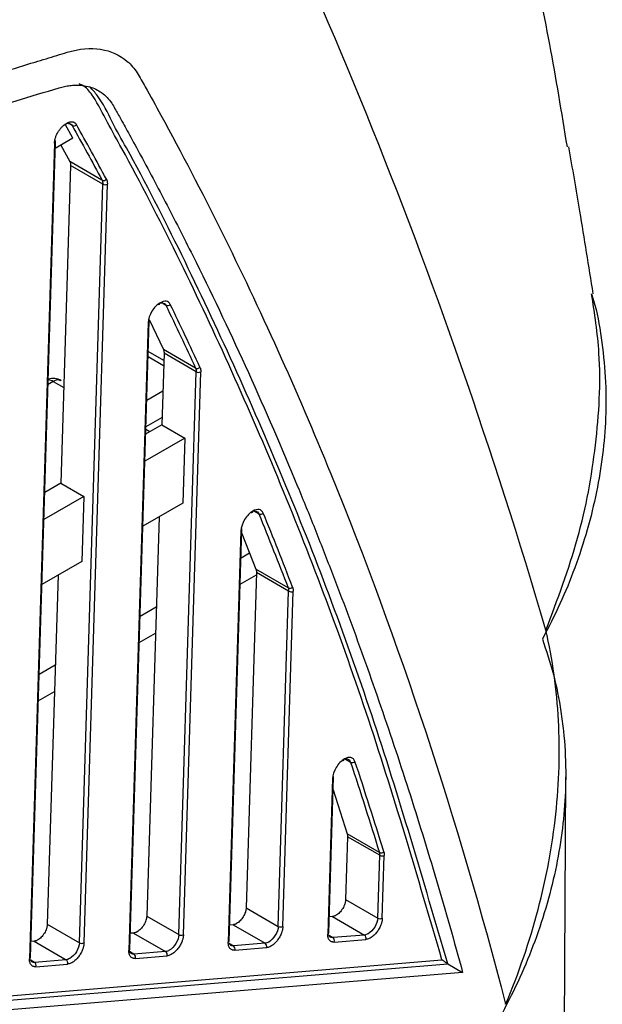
# Model space of a CAD drawing. Header units: millimetres. Extents: x -0.57 to 0.95, y -0.4 to 0.71.
# Tile 193 of 256: x 0.8795 to 0.9154, y -0.1664 to -0.1057. Entities that reach past the tile are written whole.
import ezdxf

# ---------------------------------------------------------------- set-up
doc = ezdxf.new("R2010")
doc.units = ezdxf.units.MM
doc.layers.add('FORMAT', color=7, linetype='Continuous')

msp = doc.modelspace()

# ---------------------------------------------------------------- linework, layer by layer
at = {"layer": 'FORMAT', "color": 7, "linetype": 'Continuous', "lineweight": 25}
for p, q in [((0.882789, -0.113037), (0.882305, -0.112168)), ((0.882738, -0.112253), (0.882571, -0.112157)), ((0.881656, -0.113329), (0.88011, -0.163612)), ((0.880168, -0.163531), (0.881715, -0.113247)), ((0.882789, -0.113037), (0.881702, -0.113665)), ((0.882052, -0.113463), (0.8826, -0.114468)), ((0.884582, -0.115613), (0.8826, -0.114468)), ((0.882649, -0.114718), (0.882047, -0.134292)), ((0.884629, -0.115861), (0.882649, -0.114718)), ((0.883191, -0.162628), (0.884629, -0.115861)), ((0.883474, -0.162634), (0.884912, -0.115867)), ((0.888341, -0.123229), (0.888519, -0.123331)), ((0.887428, -0.12439), (0.886237, -0.163104)), ((0.886296, -0.163023), (0.887487, -0.124308)), ((0.887492, -0.12421), (0.888365, -0.126059)), ((0.888391, -0.126727), (0.887429, -0.126172)), ((0.890347, -0.127203), (0.888365, -0.126059)), ((0.888381, -0.127059), (0.887419, -0.126504)), ((0.888405, -0.12629), (0.888269, -0.1307)), ((0.890385, -0.127433), (0.888405, -0.12629)), ((0.889319, -0.162121), (0.890385, -0.127433)), ((0.889601, -0.162126), (0.890668, -0.127439)), ((0.881573, -0.128028), (0.881255, -0.128211)), ((0.881573, -0.128028), (0.882228, -0.128406)), ((0.887337, -0.129186), (0.888334, -0.128611)), ((0.888283, -0.130244), (0.887286, -0.130819)), ((0.888269, -0.1307), (0.887272, -0.131275)), ((0.887528, -0.131127), (0.887281, -0.130985)), ((0.888269, -0.1307), (0.889684, -0.131516)), ((0.889684, -0.131516), (0.887221, -0.132938)), ((0.889684, -0.131516), (0.88956, -0.135528)), ((0.882047, -0.134292), (0.88105, -0.134867)), ((0.882047, -0.134292), (0.883461, -0.135108)), ((0.883461, -0.135108), (0.880999, -0.13653)), ((0.883461, -0.135108), (0.883338, -0.13912)), ((0.88956, -0.135528), (0.887098, -0.136949)), ((0.888095, -0.136374), (0.887338, -0.160978)), ((0.893956, -0.13602), (0.894245, -0.136187)), ((0.892424, -0.162516), (0.893204, -0.137143)), ((0.893145, -0.137224), (0.892365, -0.162597)), ((0.893196, -0.137397), (0.89407, -0.139601)), ((0.89315, -0.138893), (0.89367, -0.138593)), ((0.883338, -0.13912), (0.880875, -0.140541)), ((0.881872, -0.139966), (0.88121, -0.161485)), ((0.8931, -0.140526), (0.894097, -0.13995)), ((0.894101, -0.13981), (0.893466, -0.16047)), ((0.896053, -0.140746), (0.89407, -0.139601)), ((0.896082, -0.140954), (0.894101, -0.13981)), ((0.895446, -0.161613), (0.896082, -0.140954)), ((0.895729, -0.161619), (0.896364, -0.140959)), ((0.886928, -0.142485), (0.887925, -0.14191)), ((0.886877, -0.144118), (0.887874, -0.143542)), ((0.880705, -0.146077), (0.881702, -0.145502)), ((0.880655, -0.14771), (0.881652, -0.147135)), ((0.899568, -0.151303), (0.899896, -0.151492)), ((0.898787, -0.152505), (0.898493, -0.16209)), ((0.898551, -0.162008), (0.898846, -0.152424)), ((0.912964, -0.190449), (0.913156, -0.15239)), ((0.898822, -0.153191), (0.899691, -0.155908)), ((0.901673, -0.157052), (0.899691, -0.155908)), ((0.899712, -0.15609), (0.899593, -0.159963)), ((0.901693, -0.157234), (0.899712, -0.15609)), ((0.901574, -0.161106), (0.901693, -0.157234)), ((0.901856, -0.161112), (0.901976, -0.157239)), ((0.899593, -0.159963), (0.901574, -0.161106)), ((0.893466, -0.16047), (0.895446, -0.161613)), ((0.887338, -0.160978), (0.889319, -0.162121)), ((0.898783, -0.161008), (0.898581, -0.161025)), ((0.898783, -0.161008), (0.900759, -0.162149)), ((0.88121, -0.161485), (0.883191, -0.162628)), ((0.886528, -0.162023), (0.886326, -0.16204)), ((0.886528, -0.162023), (0.888504, -0.163164)), ((0.892655, -0.161516), (0.892454, -0.161532)), ((0.892655, -0.161516), (0.894631, -0.162656)), ((0.8804, -0.16253), (0.880199, -0.162547)), ((0.8804, -0.16253), (0.882376, -0.163671)), ((0.898809, -0.16231), (0.898541, -0.162155)), ((0.900759, -0.162149), (0.898809, -0.16231)), ((0.898894, -0.16258), (0.900844, -0.162418)), ((0.886554, -0.163325), (0.886285, -0.16317)), ((0.888504, -0.163164), (0.886554, -0.163325)), ((0.892682, -0.162818), (0.892413, -0.162663)), ((0.894631, -0.162656), (0.892682, -0.162818)), ((0.892766, -0.163087), (0.894716, -0.162926)), ((0.825425, -0.170312), (0.905531, -0.163678)), ((0.880426, -0.163832), (0.880158, -0.163677)), ((0.882376, -0.163671), (0.880426, -0.163832)), ((0.886639, -0.163595), (0.888588, -0.163433)), ((0.825509, -0.170581), (0.905891, -0.163925)), ((0.906806, -0.164454), (0.826425, -0.17111)), ((0.880511, -0.164102), (0.882461, -0.163941)), ((0.905891, -0.163925), (0.906806, -0.164454))]:
    msp.add_line(p, q, dxfattribs=at)
for centre, radius, start, end in [((0.882306, -0.11213), 8.29732852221e-05, 249.843392, 8.245825), ((0.882833, -0.112052), 0.0002224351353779, 244.510256, 320.537652), ((0.881626, -0.113246), 8.76750424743e-05, 290.426604, 47.180431), ((0.884679, -0.115411), 0.0002239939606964, 244.426164, 319.987282), ((0.884776, -0.115601), 0.0002984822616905, 240.577995, 297.134221), ((0.888078, -0.123191), 8.2973285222e-05, 249.843392, 8.245825), ((0.888618, -0.123127), 0.000227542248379, 244.228638, 318.735403), ((0.887395, -0.124307), 8.88013980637e-05, 291.593826, 45.568911), ((0.890447, -0.126997), 0.0002292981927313, 244.128209, 318.116976), ((0.890532, -0.127173), 0.0002984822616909, 240.577995, 297.134221), ((0.881238, -0.12856), 0.0006289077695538, 57.784711, 87.678333), ((0.881573, -0.128844), 0.001, 60.002688, 107.975838), ((0.881865, -0.128427), 0.0004947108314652, 65.139422, 126.171037), ((0.893795, -0.136026), 8.29732852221e-05, 249.843392, 8.245825), ((0.894348, -0.135977), 0.0002333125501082, 243.893477, 316.708045), ((0.893115, -0.137142), 8.76750424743e-05, 290.426604, 47.180431), ((0.896157, -0.140535), 0.000235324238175, 243.773912, 316.005539), ((0.896228, -0.140694), 0.0002984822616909, 240.577995, 297.134221), ((0.899437, -0.151307), 8.2973285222e-05, 249.843392, 8.245825), ((0.900003, -0.151277), 0.0002400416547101, 243.490499, 314.370836), ((0.898757, -0.152423), 8.76750424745e-05, 290.426604, 47.180431), ((0.901781, -0.156835), 0.0002424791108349, 243.343456, 313.534743), ((0.901839, -0.156974), 0.0002984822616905, 240.577995, 297.134221), ((0.90172, -0.160846), 0.0002984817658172, 240.577963, 297.134605), ((0.895593, -0.161353), 0.0002984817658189, 240.577963, 297.134605), ((0.89845, -0.161997), 0.0001022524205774, 294.88078, 353.472252), ((0.883338, -0.162368), 0.0002984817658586, 240.577963, 297.134605), ((0.889465, -0.161861), 0.000298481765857, 240.577963, 297.134605), ((0.892322, -0.162504), 0.0001022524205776, 294.88078, 353.472252), ((0.898677, -0.1625), 0.0002315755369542, 339.838433, 55.046686), ((0.900626, -0.162339), 0.0002315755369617, 339.838433, 55.046686), ((0.886194, -0.163012), 0.0001022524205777, 294.88078, 353.472252), ((0.888371, -0.163353), 0.000231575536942, 339.838433, 55.046686), ((0.892549, -0.163008), 0.000231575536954, 339.838433, 55.046686), ((0.894499, -0.162846), 0.0002315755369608, 339.838433, 55.046686), ((0.880067, -0.163519), 0.0001022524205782, 294.88078, 353.472252), ((0.880294, -0.164022), 0.0002315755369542, 339.838433, 55.046686), ((0.882243, -0.163861), 0.0002315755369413, 339.838433, 55.046686), ((0.886421, -0.163515), 0.0002315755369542, 339.838433, 55.046686)]:
    msp.add_arc(centre, radius, start, end, dxfattribs=at)
for points, knots in [([(0.9132586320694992, -0.1135716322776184), (0.9129113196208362, -0.1114433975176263), (0.9118432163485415, -0.1048983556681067), (0.9093881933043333, -0.0948841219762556), (0.9059431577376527, -0.0835364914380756), (0.9018555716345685, -0.0732603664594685), (0.8972502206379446, -0.0639414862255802), (0.8937258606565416, -0.0586540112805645), (0.8919655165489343, -0.056013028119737)], [0, 0, 0, 0, 0.087629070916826, 0.2694890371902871, 0.45198463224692, 0.6347954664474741, 0.8175879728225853, 1, 1, 1, 1]), ([(0.9119359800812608, -0.1433548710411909), (0.9054053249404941, -0.1211357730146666), (0.8971271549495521, -0.100850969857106), (0.887423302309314, -0.0828404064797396), (0.8873961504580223, -0.082791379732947), (0.8873685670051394, -0.0827429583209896)], [0.6541282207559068, 0.6541282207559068, 0.6541282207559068, 0.6541282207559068, 0.9990472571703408, 0.9990472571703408, 1, 1, 1, 1]), ([(0.8618488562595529, -0.1147033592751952), (0.8622692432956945, -0.1145443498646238), (0.8634063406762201, -0.1141142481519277), (0.8655533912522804, -0.1133167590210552), (0.8685825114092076, -0.1122206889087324), (0.8720526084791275, -0.1110142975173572), (0.8754275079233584, -0.1099028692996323), (0.8781819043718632, -0.1090368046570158), (0.8802267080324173, -0.1084077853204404), (0.8815660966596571, -0.1079966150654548), (0.8822231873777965, -0.1077979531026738), (0.8824343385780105, -0.1077341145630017)], [0, 0, 0, 0, 0.0607605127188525, 0.1643500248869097, 0.3107695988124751, 0.500013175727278, 0.6689860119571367, 0.8034701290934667, 0.9034699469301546, 0.9689807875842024, 0.9999999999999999, 0.9999999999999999, 0.9999999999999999, 0.9999999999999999]), ([(0.8824343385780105, -0.1077341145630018), (0.8831757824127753, -0.1075113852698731), (0.8838722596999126, -0.107456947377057), (0.8851252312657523, -0.1076526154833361), (0.8856814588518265, -0.107903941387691), (0.8863703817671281, -0.1084985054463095), (0.8865757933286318, -0.1087329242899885), (0.8868425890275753, -0.10913719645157), (0.8869225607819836, -0.1092831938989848), (0.8870848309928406, -0.109572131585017), (0.8874897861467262, -0.1102952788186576), (0.8891754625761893, -0.1133493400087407), (0.893199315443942, -0.1210777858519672), (0.9010835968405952, -0.138564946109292), (0.906479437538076, -0.15493832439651), (0.9094528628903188, -0.1664178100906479)], [0, 0, 0, 0, 0.0312499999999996, 0.0312499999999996, 0.0624999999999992, 0.0624999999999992, 0.0781249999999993, 0.0781249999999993, 0.0859374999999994, 0.0859374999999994, 0.0937499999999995, 0.1249999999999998, 0.2499999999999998, 0.4999999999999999, 1, 1, 1, 1]), ([(0.8819453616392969, -0.1099267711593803), (0.882001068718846, -0.109910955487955), (0.8821124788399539, -0.1098793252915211), (0.8822773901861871, -0.1098411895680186), (0.8824405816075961, -0.1098099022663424), (0.8826019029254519, -0.1097861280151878), (0.8827613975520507, -0.1097696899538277), (0.8830293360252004, -0.1097542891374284), (0.8833956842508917, -0.1097689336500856), (0.8838278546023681, -0.1098573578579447), (0.8842178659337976, -0.1100073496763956), (0.8845755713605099, -0.110220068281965), (0.8849022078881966, -0.1105034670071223), (0.8851738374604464, -0.1108414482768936), (0.8854371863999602, -0.1113154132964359), (0.8858016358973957, -0.1119642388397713), (0.8863302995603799, -0.1129203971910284), (0.8873231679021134, -0.1147409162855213), (0.8887032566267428, -0.1173491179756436), (0.8909482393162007, -0.1217809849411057), (0.8936356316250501, -0.1274508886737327), (0.8960248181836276, -0.1329716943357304), (0.8976948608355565, -0.1370845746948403), (0.8987238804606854, -0.1397081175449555), (0.8997268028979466, -0.1423567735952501), (0.9007036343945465, -0.1450305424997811), (0.9016543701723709, -0.1477294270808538), (0.9025790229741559, -0.1504534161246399), (0.9034775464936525, -0.153202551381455), (0.9043501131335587, -0.1559766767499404), (0.9051960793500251, -0.1587763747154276), (0.9060178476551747, -0.1615994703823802), (0.9065434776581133, -0.1635021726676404), (0.9068063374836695, -0.1644536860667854)], [0, 0, 0, 0, 0.0025538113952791, 0.0051074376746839, 0.0076637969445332, 0.0102257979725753, 0.0127963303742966, 0.0153782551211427, 0.0233958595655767, 0.0314441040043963, 0.0389318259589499, 0.0464077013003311, 0.0546350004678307, 0.0628120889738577, 0.0696030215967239, 0.0822802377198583, 0.1008438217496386, 0.1252942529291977, 0.1877712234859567, 0.2502671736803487, 0.3752091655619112, 0.500192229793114, 0.5456574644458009, 0.5911064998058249, 0.6365428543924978, 0.6819700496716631, 0.7273916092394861, 0.7728110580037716, 0.8182319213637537, 0.8636577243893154, 0.9090919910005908, 0.9545382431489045, 1, 1, 1, 1]), ([(0.9055314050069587, -0.163678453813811), (0.9040289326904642, -0.1585431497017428), (0.9010238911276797, -0.1482722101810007), (0.895530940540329, -0.1338043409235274), (0.8903439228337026, -0.1223749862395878), (0.8866943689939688, -0.1152524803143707), (0.8849141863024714, -0.1120653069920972), (0.8842206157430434, -0.1106912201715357), (0.8836266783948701, -0.1098861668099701), (0.8832767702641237, -0.1097252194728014), (0.8831826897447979, -0.1096819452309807)], [0, 0, 0, 0, 0.2606808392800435, 0.5213784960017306, 0.7820524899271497, 0.9124085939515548, 0.945003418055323, 0.9775948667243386, 0.9939758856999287, 1, 1, 1, 1]), ([(0.8223546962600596, -0.1347412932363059), (0.8228086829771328, -0.134500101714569), (0.8237171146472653, -0.1340174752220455), (0.8250798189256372, -0.1333026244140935), (0.8264434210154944, -0.1325939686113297), (0.8278078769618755, -0.1318921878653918), (0.8291731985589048, -0.1311970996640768), (0.8305393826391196, -0.130508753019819), (0.8319064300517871, -0.1298271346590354), (0.8332743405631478, -0.1291522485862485), (0.8346431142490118, -0.1284840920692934), (0.8360127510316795, -0.1278226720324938), (0.8381779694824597, -0.126788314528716), (0.841135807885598, -0.1254044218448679), (0.8448815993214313, -0.1237063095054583), (0.8486207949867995, -0.1220656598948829), (0.8520175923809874, -0.1206249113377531), (0.855073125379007, -0.1193677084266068), (0.8577884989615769, -0.1182797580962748), (0.8604976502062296, -0.1172236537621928), (0.8632005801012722, -0.1161993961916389), (0.8658972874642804, -0.1152069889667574), (0.8685877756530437, -0.1142464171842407), (0.8712720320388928, -0.1133177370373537), (0.8739501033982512, -0.1124207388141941), (0.8766218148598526, -0.1115562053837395), (0.8792878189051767, -0.1107212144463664), (0.8810594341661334, -0.1101916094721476), (0.8819453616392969, -0.1099267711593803)], [0, 0, 0, 0, 0.0225214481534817, 0.0450656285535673, 0.0676330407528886, 0.0902241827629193, 0.1128395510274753, 0.1354796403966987, 0.1581449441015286, 0.1808359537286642, 0.2035531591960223, 0.2262970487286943, 0.2490681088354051, 0.3114801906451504, 0.3738940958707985, 0.4363200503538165, 0.4987682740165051, 0.544393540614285, 0.5899950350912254, 0.6355767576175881, 0.6811427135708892, 0.726696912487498, 0.7722433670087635, 0.8177860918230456, 0.8633291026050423, 0.9088764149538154, 0.9544320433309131, 1, 1, 1, 1]), ([(0.9058849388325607, -0.1639218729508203), (0.9043789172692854, -0.1587575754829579), (0.9013670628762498, -0.148429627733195), (0.8958610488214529, -0.1338743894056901), (0.8906369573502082, -0.1224084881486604), (0.8869970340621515, -0.1152099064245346), (0.8851814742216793, -0.112045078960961), (0.8845532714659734, -0.1106362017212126), (0.8839889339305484, -0.1100453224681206), (0.8838211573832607, -0.1098696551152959)], [0, 0, 0, 0, 0.2629420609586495, 0.5258511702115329, 0.7887798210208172, 0.9202630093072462, 0.9531398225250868, 0.9860685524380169, 1, 1, 1, 1]), ([(0.881656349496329, -0.113328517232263), (0.8816577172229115, -0.1133028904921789), (0.8816604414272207, -0.1132518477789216), (0.8816724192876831, -0.113171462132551), (0.881690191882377, -0.11308900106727), (0.8817232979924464, -0.1129723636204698), (0.8817816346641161, -0.1128204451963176), (0.8818774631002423, -0.1126400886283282), (0.8819929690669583, -0.1124706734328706), (0.8821208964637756, -0.112325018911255), (0.8822543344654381, -0.1122031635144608), (0.8823433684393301, -0.1121464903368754), (0.8823879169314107, -0.1121181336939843)], [0, 0, 0, 0, 0.0602749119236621, 0.1200540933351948, 0.1798759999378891, 0.2402779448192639, 0.37008859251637, 0.5002277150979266, 0.6300074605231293, 0.7601156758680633, 0.8799729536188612, 1, 1, 1, 1]), ([(0.8823841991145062, -0.1121339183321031), (0.8823850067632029, -0.1121335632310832), (0.8824354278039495, -0.1121113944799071), (0.8825284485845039, -0.1121079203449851), (0.8826019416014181, -0.1121371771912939), (0.8826386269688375, -0.1121517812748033)], [0, 0, 0, 0, 0.0080870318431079, 0.504868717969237, 1, 1, 1, 1]), ([(0.8823879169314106, -0.1121181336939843), (0.8824098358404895, -0.1121060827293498), (0.8824533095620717, -0.1120821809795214), (0.8825173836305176, -0.1120552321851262), (0.8825796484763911, -0.1120354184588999), (0.8826400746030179, -0.1120233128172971), (0.8826986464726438, -0.1120187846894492), (0.8827733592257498, -0.1120227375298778), (0.882858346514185, -0.112045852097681), (0.882944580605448, -0.1121023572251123), (0.8829848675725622, -0.1121627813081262), (0.8830051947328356, -0.1121932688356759)], [0, 0, 0, 0, 0.0844865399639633, 0.1675696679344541, 0.2499573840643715, 0.3323756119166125, 0.4155494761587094, 0.500184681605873, 0.6676284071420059, 0.8322988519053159, 0.9999999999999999, 0.9999999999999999, 0.9999999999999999, 0.9999999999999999]), ([(0.8826386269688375, -0.1121517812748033), (0.8826410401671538, -0.1121524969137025), (0.8826866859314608, -0.1121660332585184), (0.8827129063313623, -0.112210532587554), (0.8827377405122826, -0.1122526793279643)], [0, 0, 0, 0, 0.0528679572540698, 1, 1, 1, 1]), ([(0.9148544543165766, -0.122620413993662), (0.914583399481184, -0.1209209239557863), (0.9140987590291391, -0.1178822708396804), (0.9135781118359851, -0.1148795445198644), (0.9133486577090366, -0.1135562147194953)], [0, 0, 0, 0, 0.559290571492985, 1, 1, 1, 1]), ([(0.8825995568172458, -0.1144680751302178), (0.882607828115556, -0.1144853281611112), (0.8826242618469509, -0.1145196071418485), (0.8826399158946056, -0.1145798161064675), (0.8826491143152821, -0.1146454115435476), (0.8826489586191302, -0.1146935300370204), (0.8826488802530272, -0.1147177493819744)], [0, 0, 0, 0, 0.2516484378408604, 0.4999847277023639, 0.7483287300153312, 1, 1, 1, 1]), ([(0.8848504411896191, -0.1155545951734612), (0.8848588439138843, -0.1155717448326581), (0.8848755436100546, -0.1156058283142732), (0.8848935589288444, -0.1156638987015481), (0.8849059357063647, -0.1157265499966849), (0.8849127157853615, -0.1157939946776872), (0.884912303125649, -0.1158423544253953), (0.8849120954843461, -0.1158666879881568)], [0, 0, 0, 0, 0.201687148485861, 0.4008359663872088, 0.5991347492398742, 0.7982934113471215, 1, 1, 1, 1]), ([(0.8881597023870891, -0.1231791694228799), (0.887974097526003, -0.1232863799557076), (0.8877880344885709, -0.1234787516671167), (0.8875171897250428, -0.1239268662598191), (0.8874346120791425, -0.1241789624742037), (0.8874281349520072, -0.1243895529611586)], [0, 0, 0, 0, 0.5, 0.5, 1, 1, 1, 1]), ([(0.8881558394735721, -0.1231955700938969), (0.8881579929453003, -0.1231946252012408), (0.8882114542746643, -0.1231711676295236), (0.888304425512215, -0.1231684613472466), (0.8883754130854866, -0.1232000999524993), (0.8884091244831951, -0.1232151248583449)], [0, 0, 0, 0, 0.0215643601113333, 0.535349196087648, 0.9999999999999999, 0.9999999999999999, 0.9999999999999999, 0.9999999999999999]), ([(0.8887886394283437, -0.123276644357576), (0.888736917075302, -0.1231699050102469), (0.8886488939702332, -0.1231028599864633), (0.8884273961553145, -0.1230685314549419), (0.8882944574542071, -0.1231013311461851), (0.8881597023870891, -0.1231791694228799)], [0, 0, 0, 0, 0.5, 0.5, 1, 1, 1, 1]), ([(0.9147571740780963, -0.1226618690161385), (0.9147972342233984, -0.1227874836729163), (0.9150701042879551, -0.1236431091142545), (0.9153707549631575, -0.1253466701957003), (0.9156374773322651, -0.1277634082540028), (0.9156501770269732, -0.1301820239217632), (0.915458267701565, -0.1325482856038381), (0.9150798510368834, -0.1348544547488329), (0.9145078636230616, -0.1371889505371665), (0.9137488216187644, -0.1394946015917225), (0.9128331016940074, -0.1417497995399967), (0.9120919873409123, -0.1431911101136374), (0.9117201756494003, -0.1439142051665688)], [0, 0, 0, 0, 0.0196072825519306, 0.1335551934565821, 0.2504450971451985, 0.3683511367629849, 0.4725157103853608, 0.5774208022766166, 0.6846241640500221, 0.7926059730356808, 0.8959519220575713, 1, 1, 1, 1]), ([(0.9119359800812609, -0.1433548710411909), (0.9126479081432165, -0.1414710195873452), (0.9140732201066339, -0.137699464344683), (0.915106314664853, -0.1319361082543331), (0.9154015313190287, -0.1268434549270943), (0.9149384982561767, -0.123833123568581), (0.9147523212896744, -0.1226227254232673)], [0, 0, 0, 0, 0.2715798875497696, 0.5437151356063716, 0.816536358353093, 1, 1, 1, 1]), ([(0.8884091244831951, -0.1232151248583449), (0.8884154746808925, -0.1232171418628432), (0.8884666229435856, -0.1232333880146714), (0.8884943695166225, -0.1232856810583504), (0.8885186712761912, -0.1233314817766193)], [0, 0, 0, 0, 0.1241527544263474, 1, 1, 1, 1]), ([(0.8883649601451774, -0.1260586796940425), (0.8883717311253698, -0.1260750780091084), (0.888385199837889, -0.1261076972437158), (0.8883979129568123, -0.1261636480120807), (0.8884053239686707, -0.1262238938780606), (0.8884050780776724, -0.1262676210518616), (0.8884049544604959, -0.1262896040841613)], [0, 0, 0, 0, 0.2513532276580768, 0.4999873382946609, 0.7486278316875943, 1, 1, 1, 1]), ([(0.8906181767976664, -0.1271498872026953), (0.890626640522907, -0.1271703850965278), (0.8906434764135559, -0.1272111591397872), (0.89065936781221, -0.1272810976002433), (0.8906686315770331, -0.127356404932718), (0.8906683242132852, -0.1274110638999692), (0.8906681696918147, -0.1274385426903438)], [0, 0, 0, 0, 0.2513532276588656, 0.4999873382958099, 0.7486278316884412, 1, 1, 1, 1]), ([(0.8945174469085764, -0.1361373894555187), (0.89446956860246, -0.1360202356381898), (0.8943816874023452, -0.1359445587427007), (0.8941550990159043, -0.1359008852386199), (0.894017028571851, -0.1359330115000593), (0.8938769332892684, -0.1360139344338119)], [0, 0, 0, 0, 0.5, 0.5, 1, 1, 1, 1]), ([(0.8938769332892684, -0.1360139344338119), (0.8936913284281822, -0.1361211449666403), (0.8935052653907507, -0.1363135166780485), (0.8932344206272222, -0.1367616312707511), (0.893151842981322, -0.1370137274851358), (0.8931453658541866, -0.1372243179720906)], [0, 0, 0, 0, 0.5, 0.5, 1, 1, 1, 1]), ([(0.8938729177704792, -0.1360309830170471), (0.8938764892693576, -0.136029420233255), (0.893933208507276, -0.1360046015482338), (0.8940261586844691, -0.1360026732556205), (0.8940944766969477, -0.1360367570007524), (0.89412507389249, -0.1360520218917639)], [0, 0, 0, 0, 0.0357758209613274, 0.5681584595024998, 1, 1, 1, 1]), ([(0.89412507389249, -0.1360520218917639), (0.8941356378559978, -0.1360556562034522), (0.8941926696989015, -0.1360752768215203), (0.8942214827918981, -0.136136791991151), (0.8942449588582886, -0.1361869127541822)], [0, 0, 0, 0, 0.1852292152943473, 1, 1, 1, 1]), ([(0.8940703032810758, -0.1396013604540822), (0.8940755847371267, -0.1396166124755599), (0.8940861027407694, -0.1396469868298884), (0.8940959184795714, -0.1396978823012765), (0.8941015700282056, -0.1397520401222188), (0.8941012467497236, -0.1397909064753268), (0.8941010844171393, -0.1398104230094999)], [0, 0, 0, 0, 0.2510623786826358, 0.4999899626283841, 0.7489225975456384, 1, 1, 1, 1]), ([(0.8963258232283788, -0.1406980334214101), (0.8963324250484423, -0.1407170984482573), (0.8963455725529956, -0.1407550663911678), (0.8963578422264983, -0.140818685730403), (0.896364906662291, -0.1408863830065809), (0.8963645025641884, -0.140934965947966), (0.8963642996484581, -0.1409593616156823)], [0, 0, 0, 0, 0.2510623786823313, 0.499989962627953, 0.7489225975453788, 0.9999999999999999, 0.9999999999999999, 0.9999999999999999, 0.9999999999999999]), ([(0.9117201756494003, -0.1439142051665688), (0.9119606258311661, -0.1446308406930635), (0.9124435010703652, -0.1460699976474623), (0.912822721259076, -0.1479868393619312), (0.9130806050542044, -0.1499747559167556), (0.913171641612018, -0.1516241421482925), (0.9131404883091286, -0.1536266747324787), (0.9129847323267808, -0.1555657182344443), (0.9126093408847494, -0.157871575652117), (0.9120400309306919, -0.1602062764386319), (0.9112812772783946, -0.1625198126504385), (0.9103614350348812, -0.1647905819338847), (0.9096127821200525, -0.1662465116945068), (0.9092371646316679, -0.1669769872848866)], [0, 0, 0, 0, 0.1029574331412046, 0.2067604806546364, 0.2599499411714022, 0.3668707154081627, 0.4206347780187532, 0.5158615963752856, 0.6117651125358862, 0.7097687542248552, 0.8084835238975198, 0.9039114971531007, 1, 1, 1, 1]), ([(0.899518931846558, -0.1512947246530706), (0.899333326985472, -0.1514019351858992), (0.89914726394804, -0.1515943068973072), (0.8988764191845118, -0.1520424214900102), (0.8987938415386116, -0.1522945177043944), (0.8987873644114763, -0.1525051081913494)], [0, 0, 0, 0, 0.5, 0.5, 1, 1, 1, 1]), ([(0.9001708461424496, -0.1514490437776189), (0.9001279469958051, -0.1513199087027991), (0.900040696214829, -0.1512340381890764), (0.8998088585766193, -0.1511791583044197), (0.8996650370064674, -0.1512103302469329), (0.899518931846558, -0.1512947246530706)], [0, 0, 0, 0, 0.5, 0.5, 1, 1, 1, 1]), ([(0.8995684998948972, -0.1513032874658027), (0.8996075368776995, -0.1512965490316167), (0.8996841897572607, -0.151283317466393), (0.8997389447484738, -0.1513178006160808), (0.8997658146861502, -0.1513347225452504)], [0, 0, 0, 0, 0.5092696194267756, 1, 1, 1, 1]), ([(0.8997658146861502, -0.1513347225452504), (0.8997809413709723, -0.1513404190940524), (0.899844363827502, -0.1513643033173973), (0.8998735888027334, -0.1514369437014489), (0.8998958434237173, -0.1514922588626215)], [0, 0, 0, 0, 0.2385067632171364, 1, 1, 1, 1]), ([(0.8996906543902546, -0.1559075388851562), (0.8996955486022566, -0.1559259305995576), (0.89970530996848, -0.1559626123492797), (0.8997125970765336, -0.1560239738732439), (0.8997124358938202, -0.1560681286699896), (0.8997123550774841, -0.1560902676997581)], [0, 0, 0, 0, 0.3339443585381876, 0.6660424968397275, 1, 1, 1, 1]), ([(0.9019484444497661, -0.1570107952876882), (0.9019531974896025, -0.1570279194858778), (0.9019626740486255, -0.1570620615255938), (0.9019713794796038, -0.157117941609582), (0.9019762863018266, -0.1571766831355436), (0.9019758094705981, -0.1572183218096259), (0.901975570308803, -0.1572392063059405)], [0, 0, 0, 0, 0.2507750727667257, 0.4999926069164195, 0.7492138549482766, 1, 1, 1, 1]), ([(0.8995932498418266, -0.1599627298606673), (0.8995921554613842, -0.1599832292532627), (0.8995899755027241, -0.1600240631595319), (0.8995803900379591, -0.1600883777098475), (0.8995661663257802, -0.1601543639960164), (0.8995396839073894, -0.1602476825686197), (0.8994929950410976, -0.1603692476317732), (0.8994163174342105, -0.1605135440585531), (0.8993238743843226, -0.1606491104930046), (0.8992215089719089, -0.1607656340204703), (0.8991147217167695, -0.160863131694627), (0.8990434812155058, -0.1609084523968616), (0.8990078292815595, -0.1609311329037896)], [0, 0, 0, 0, 0.0602572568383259, 0.1200298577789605, 0.1798561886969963, 0.2402731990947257, 0.3700429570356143, 0.5002269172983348, 0.6299657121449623, 0.7601187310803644, 0.8799526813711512, 1, 1, 1, 1]), ([(0.8934656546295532, -0.160470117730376), (0.8934645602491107, -0.1604906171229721), (0.8934623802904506, -0.1605314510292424), (0.8934527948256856, -0.1605957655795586), (0.8934385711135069, -0.1606617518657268), (0.893412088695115, -0.1607550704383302), (0.893365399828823, -0.1608766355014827), (0.8932887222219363, -0.1610209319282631), (0.8931962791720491, -0.1611564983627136), (0.893093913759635, -0.1612730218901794), (0.8929871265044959, -0.1613705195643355), (0.892915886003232, -0.1614158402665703), (0.892880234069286, -0.1614385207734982)], [0, 0, 0, 0, 0.0602572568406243, 0.1200298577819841, 0.1798561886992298, 0.2402731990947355, 0.370042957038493, 0.5002269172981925, 0.6299657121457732, 0.7601187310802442, 0.879952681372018, 1, 1, 1, 1]), ([(0.8873380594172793, -0.1609775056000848), (0.8873369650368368, -0.1609980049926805), (0.8873347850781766, -0.1610388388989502), (0.8873251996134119, -0.1611031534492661), (0.8873109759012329, -0.1611691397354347), (0.8872844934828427, -0.1612624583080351), (0.8872378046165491, -0.1613840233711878), (0.8871611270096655, -0.1615283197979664), (0.8870686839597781, -0.1616638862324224), (0.8869663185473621, -0.1617804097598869), (0.8868595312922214, -0.1618779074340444), (0.8867882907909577, -0.1619232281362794), (0.8867526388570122, -0.161945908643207)], [0, 0, 0, 0, 0.0602572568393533, 0.1200298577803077, 0.1798561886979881, 0.2402731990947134, 0.3700429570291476, 0.5002269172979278, 0.6299657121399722, 0.7601187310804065, 0.8799526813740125, 1, 1, 1, 1]), ([(0.8990078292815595, -0.1609311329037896), (0.8989883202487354, -0.1609417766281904), (0.8989495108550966, -0.1609629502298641), (0.8988923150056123, -0.1609855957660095), (0.8988363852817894, -0.161001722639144), (0.8988008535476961, -0.1610060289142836), (0.898782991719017, -0.1610081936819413)], [0, 0, 0, 0, 0.2513379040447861, 0.4999874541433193, 0.7486433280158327, 1, 1, 1, 1]), ([(0.9018564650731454, -0.1611116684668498), (0.9018551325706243, -0.1611369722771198), (0.9018524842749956, -0.1611872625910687), (0.9018409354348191, -0.1612662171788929), (0.9018238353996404, -0.1613468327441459), (0.9018006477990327, -0.1614294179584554), (0.9017542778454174, -0.1615640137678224), (0.9016677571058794, -0.161751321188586), (0.9015200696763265, -0.1619725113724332), (0.9013478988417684, -0.1621640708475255), (0.9011866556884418, -0.1622890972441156), (0.9010517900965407, -0.16236333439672), (0.9009442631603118, -0.1624044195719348), (0.900877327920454, -0.1624137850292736), (0.9008436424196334, -0.1624184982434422)], [0, 0, 0, 0, 0.0471817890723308, 0.093771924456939, 0.1401763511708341, 0.1868058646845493, 0.2340653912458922, 0.3669922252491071, 0.5001688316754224, 0.6330556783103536, 0.7662008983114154, 0.8443916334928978, 0.9216892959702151, 1, 1, 1, 1]), ([(0.9015737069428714, -0.161106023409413), (0.9015672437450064, -0.1612733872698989), (0.9014997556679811, -0.1614747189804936), (0.9012812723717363, -0.1618322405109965), (0.9011314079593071, -0.1619862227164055), (0.9009833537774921, -0.162071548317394)], [0, 0, 0, 0, 0.5, 0.5, 1, 1, 1, 1]), ([(0.8812104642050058, -0.1614848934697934), (0.8812093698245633, -0.1615053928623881), (0.8812071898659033, -0.1615462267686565), (0.8811976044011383, -0.1616105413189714), (0.8811833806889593, -0.161676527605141), (0.8811568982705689, -0.1617698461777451), (0.8811102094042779, -0.1618914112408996), (0.8810335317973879, -0.1620357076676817), (0.8809410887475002, -0.1621712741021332), (0.8808387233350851, -0.1622877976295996), (0.8807319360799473, -0.1623852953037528), (0.8806606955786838, -0.1624306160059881), (0.8806250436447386, -0.1624532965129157)], [0, 0, 0, 0, 0.0602572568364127, 0.1200298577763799, 0.1798561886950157, 0.240273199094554, 0.3700429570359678, 0.5002269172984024, 0.6299657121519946, 0.7601187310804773, 0.8799526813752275, 1, 1, 1, 1]), ([(0.8867526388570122, -0.161945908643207), (0.8867331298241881, -0.1619565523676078), (0.8866943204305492, -0.1619777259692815), (0.8866371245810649, -0.1620003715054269), (0.8865811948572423, -0.1620164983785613), (0.8865456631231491, -0.1620208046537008), (0.88652780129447, -0.1620229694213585)], [0, 0, 0, 0, 0.2513379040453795, 0.4999874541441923, 0.7486433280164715, 1, 1, 1, 1]), ([(0.892880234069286, -0.1614385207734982), (0.892860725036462, -0.161449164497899), (0.8928219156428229, -0.1614703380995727), (0.8927647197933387, -0.1614929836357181), (0.8927087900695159, -0.1615091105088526), (0.8926732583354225, -0.1615134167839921), (0.8926553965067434, -0.1615155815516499)], [0, 0, 0, 0, 0.2513379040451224, 0.4999874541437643, 0.7486433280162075, 1, 1, 1, 1]), ([(0.895728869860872, -0.1616190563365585), (0.8957275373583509, -0.1616443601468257), (0.8957248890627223, -0.1616946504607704), (0.8957133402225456, -0.1617736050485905), (0.8956962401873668, -0.1618542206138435), (0.8956730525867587, -0.161936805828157), (0.8956266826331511, -0.1620714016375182), (0.8955401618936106, -0.1622587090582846), (0.8953924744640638, -0.1624798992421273), (0.8952203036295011, -0.1626714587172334), (0.895059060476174, -0.1627964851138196), (0.8949241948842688, -0.1628707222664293), (0.8948166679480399, -0.1629118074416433), (0.8947497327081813, -0.1629211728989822), (0.8947160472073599, -0.1629258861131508)], [0, 0, 0, 0, 0.0471817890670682, 0.0937719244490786, 0.1401763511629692, 0.1868058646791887, 0.2340653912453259, 0.3669922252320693, 0.5001688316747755, 0.63305567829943, 0.7662008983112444, 0.8443916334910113, 0.9216892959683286, 0.9999999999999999, 0.9999999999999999, 0.9999999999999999, 0.9999999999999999]), ([(0.8954461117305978, -0.1616134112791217), (0.8954396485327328, -0.1617807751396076), (0.8953721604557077, -0.1619821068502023), (0.8951536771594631, -0.1623396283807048), (0.8950038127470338, -0.1624936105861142), (0.8948557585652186, -0.1625789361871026)], [0, 0, 0, 0, 0.5, 0.5, 1, 1, 1, 1]), ([(0.8806250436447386, -0.1624532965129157), (0.8806055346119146, -0.1624639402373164), (0.8805667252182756, -0.1624851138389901), (0.8805095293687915, -0.1625077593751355), (0.8804535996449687, -0.1625238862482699), (0.8804180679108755, -0.1625281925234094), (0.8804002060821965, -0.1625303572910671)], [0, 0, 0, 0, 0.2513379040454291, 0.4999874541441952, 0.7486433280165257, 0.9999999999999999, 0.9999999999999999, 0.9999999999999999, 0.9999999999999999]), ([(0.8834736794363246, -0.1626338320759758), (0.8834723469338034, -0.1626591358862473), (0.8834696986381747, -0.1627094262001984), (0.8834581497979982, -0.1627883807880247), (0.8834410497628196, -0.1628689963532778), (0.8834178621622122, -0.162951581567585), (0.8833714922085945, -0.1630861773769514), (0.8832849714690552, -0.1632734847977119), (0.8831372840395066, -0.1634946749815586), (0.8829651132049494, -0.1636862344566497), (0.8828038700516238, -0.1638112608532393), (0.8826690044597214, -0.1638854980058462), (0.8825614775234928, -0.1639265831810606), (0.8824945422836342, -0.1639359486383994), (0.8824608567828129, -0.163940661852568)], [0, 0, 0, 0, 0.0471817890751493, 0.0937719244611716, 0.140176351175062, 0.1868058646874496, 0.2340653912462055, 0.3669922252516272, 0.5001688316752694, 0.6330556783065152, 0.7662008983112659, 0.8443916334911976, 0.9216892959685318, 1, 1, 1, 1]), ([(0.8831909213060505, -0.162628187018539), (0.8831844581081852, -0.1627955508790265), (0.8831169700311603, -0.1629968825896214), (0.8828984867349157, -0.1633544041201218), (0.8827486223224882, -0.1635083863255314), (0.882600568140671, -0.1635937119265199)], [0, 0, 0, 0, 0.5, 0.5, 1, 1, 1, 1]), ([(0.8896012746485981, -0.1621264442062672), (0.889599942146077, -0.1621517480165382), (0.8895972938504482, -0.1622020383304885), (0.8895857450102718, -0.1622809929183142), (0.8895686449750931, -0.1623616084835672), (0.8895454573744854, -0.1624441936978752), (0.8894990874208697, -0.1625787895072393), (0.8894125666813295, -0.1627660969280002), (0.8892648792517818, -0.1629872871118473), (0.889092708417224, -0.1631788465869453), (0.8889314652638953, -0.1633038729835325), (0.8887965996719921, -0.1633781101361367), (0.8886890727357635, -0.1634191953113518), (0.8886221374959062, -0.1634285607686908), (0.8885884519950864, -0.1634332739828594)], [0, 0, 0, 0, 0.0471817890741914, 0.0937719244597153, 0.140176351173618, 0.1868058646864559, 0.2340653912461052, 0.3669922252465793, 0.5001688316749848, 0.6330556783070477, 0.7662008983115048, 0.8443916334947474, 0.9216892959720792, 1, 1, 1, 1]), ([(0.889318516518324, -0.1621207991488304), (0.889312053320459, -0.1622881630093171), (0.8892445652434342, -0.162489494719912), (0.8890260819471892, -0.1628470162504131), (0.8888762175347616, -0.1630009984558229), (0.8887281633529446, -0.1630863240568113)], [0, 0, 0, 0, 0.5, 0.5, 1, 1, 1, 1]), ([(0.89276635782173, -0.1630873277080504), (0.8927465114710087, -0.1630882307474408), (0.8927068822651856, -0.1630900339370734), (0.8926513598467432, -0.1630825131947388), (0.8925896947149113, -0.1630647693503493), (0.8925255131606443, -0.1630302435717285), (0.8924647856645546, -0.1629724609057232), (0.892416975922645, -0.1628977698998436), (0.892384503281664, -0.1628084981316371), (0.8923655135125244, -0.1627083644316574), (0.8923651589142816, -0.1626340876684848), (0.8923649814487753, -0.1625969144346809)], [0, 0, 0, 0, 0.0815763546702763, 0.1628917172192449, 0.2446781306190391, 0.3720947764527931, 0.4999821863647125, 0.6274207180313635, 0.7553273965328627, 0.8775488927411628, 0.9999999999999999, 0.9999999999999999, 0.9999999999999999, 0.9999999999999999]), ([(0.8988939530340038, -0.1625799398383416), (0.8988741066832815, -0.1625808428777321), (0.8988344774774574, -0.162582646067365), (0.8987789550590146, -0.1625751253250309), (0.8987172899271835, -0.1625573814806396), (0.898653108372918, -0.1625228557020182), (0.8985923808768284, -0.1624650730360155), (0.8985445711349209, -0.1623903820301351), (0.8985120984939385, -0.1623011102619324), (0.8984931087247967, -0.162200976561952), (0.8984927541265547, -0.1621266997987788), (0.8984925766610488, -0.1620895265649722)], [0, 0, 0, 0, 0.0815763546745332, 0.1628917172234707, 0.2446781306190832, 0.3720947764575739, 0.4999821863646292, 0.6274207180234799, 0.7553273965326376, 0.8775488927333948, 1, 1, 1, 1]), ([(0.8987026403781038, -0.1623021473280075), (0.8986648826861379, -0.1622879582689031), (0.8985948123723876, -0.1622616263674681), (0.8985576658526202, -0.1621887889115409), (0.8985405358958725, -0.1621552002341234)], [0, 0, 0, 0, 0.5388543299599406, 1, 1, 1, 1]), ([(0.8866387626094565, -0.163594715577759), (0.8866189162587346, -0.1635956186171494), (0.886579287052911, -0.1635974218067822), (0.8865237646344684, -0.1635899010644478), (0.886462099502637, -0.1635721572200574), (0.8863979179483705, -0.1635376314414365), (0.8863371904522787, -0.1634798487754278), (0.8862893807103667, -0.1634051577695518), (0.8862569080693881, -0.1633158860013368), (0.8862379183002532, -0.1632157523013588), (0.8862375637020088, -0.1631414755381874), (0.8862373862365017, -0.1631043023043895)], [0, 0, 0, 0, 0.0815763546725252, 0.1628917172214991, 0.244678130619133, 0.3720947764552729, 0.499982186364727, 0.6274207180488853, 0.7553273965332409, 0.8775488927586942, 1, 1, 1, 1]), ([(0.8864474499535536, -0.1633169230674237), (0.8864096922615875, -0.1633027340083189), (0.8863396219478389, -0.1632764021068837), (0.8863024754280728, -0.1632035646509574), (0.8862853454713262, -0.1631699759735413)], [0, 0, 0, 0, 0.538854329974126, 1, 1, 1, 1]), ([(0.8925750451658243, -0.1628095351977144), (0.892537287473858, -0.1627953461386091), (0.8924672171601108, -0.1627690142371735), (0.8924300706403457, -0.1626961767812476), (0.8924129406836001, -0.1626625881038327)], [0, 0, 0, 0, 0.5388543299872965, 0.9999999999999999, 0.9999999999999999, 0.9999999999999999, 0.9999999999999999]), ([(0.880511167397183, -0.1641021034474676), (0.88049132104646, -0.1641030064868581), (0.8804516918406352, -0.1641048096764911), (0.8803961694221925, -0.1640972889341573), (0.8803345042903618, -0.164079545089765), (0.8802703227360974, -0.1640450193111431), (0.8802095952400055, -0.1639872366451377), (0.8801617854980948, -0.1639125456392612), (0.8801293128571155, -0.1638232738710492), (0.8801103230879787, -0.1637231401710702), (0.8801099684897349, -0.1636488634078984), (0.8801097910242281, -0.1636116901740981)], [0, 0, 0, 0, 0.0815763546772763, 0.1628917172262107, 0.2446781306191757, 0.3720947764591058, 0.4999821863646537, 0.6274207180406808, 0.7553273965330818, 0.8775488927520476, 1, 1, 1, 1]), ([(0.8803198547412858, -0.163824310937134), (0.8802820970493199, -0.1638101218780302), (0.8802120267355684, -0.1637837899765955), (0.8801748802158, -0.1637109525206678), (0.8801577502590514, -0.1636773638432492)], [0, 0, 0, 0, 0.5388543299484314, 1, 1, 1, 1]), ([(0.9058849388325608, -0.1639218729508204), (0.9058778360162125, -0.1639173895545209), (0.9058627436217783, -0.1639078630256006), (0.905835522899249, -0.1638900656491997), (0.9058050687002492, -0.1638700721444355), (0.9057683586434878, -0.1638455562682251), (0.9057249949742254, -0.1638157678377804), (0.9056644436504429, -0.1637739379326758), (0.9056072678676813, -0.1637334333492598), (0.9055605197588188, -0.1636999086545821), (0.9055395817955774, -0.1636844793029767), (0.9055314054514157, -0.1636784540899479)], [0, 0, 0, 0, 0.050771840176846, 0.1078823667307, 0.174115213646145, 0.251203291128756, 0.362203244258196, 0.5014693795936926, 0.7511615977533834, 0.9028277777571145, 1, 1, 1, 1])]:
    msp.add_open_spline(points, degree=3, knots=knots, dxfattribs=at)
for points in [[(0.8827377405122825, -0.1122526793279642), (0.8833610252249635, -0.1133631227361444), (0.8839758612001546, -0.1144831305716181), (0.8845821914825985, -0.1156126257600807)], [(0.884850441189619, -0.1155545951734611), (0.8842438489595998, -0.1144246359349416), (0.8836287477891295, -0.1133041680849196), (0.8830051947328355, -0.1121932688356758)], [(0.8845821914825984, -0.1156126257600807), (0.8846168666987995, -0.1156780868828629), (0.8846330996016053, -0.1157636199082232), (0.884629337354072, -0.1158610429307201)], [(0.8885186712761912, -0.1233314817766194), (0.8891386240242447, -0.1246109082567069), (0.8897482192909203, -0.1259014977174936), (0.890347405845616, -0.1272031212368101)], [(0.8906181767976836, -0.1271498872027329), (0.890018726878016, -0.125847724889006), (0.8894088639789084, -0.1245566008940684), (0.8887886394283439, -0.123276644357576)], [(0.8903474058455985, -0.1272031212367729), (0.8903758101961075, -0.1272658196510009), (0.8903888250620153, -0.1273445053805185), (0.8903854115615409, -0.1274328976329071)], [(0.8942449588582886, -0.1361869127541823), (0.8948605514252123, -0.1376932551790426), (0.8954631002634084, -0.1392129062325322), (0.8960525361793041, -0.1407456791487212)], [(0.8963258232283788, -0.1406980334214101), (0.8957361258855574, -0.139164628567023), (0.8951333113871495, -0.1376443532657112), (0.8945174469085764, -0.1361373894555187)], [(0.8960525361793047, -0.1407456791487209), (0.896074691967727, -0.140804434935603), (0.8960845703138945, -0.1408752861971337), (0.896081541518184, -0.1409537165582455)], [(0.9094528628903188, -0.1664178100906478), (0.9102713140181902, -0.1644830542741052), (0.9116079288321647, -0.160569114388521), (0.9126996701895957, -0.1546793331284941), (0.9128659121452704, -0.1488850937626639), (0.9123515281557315, -0.1451622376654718), (0.9119359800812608, -0.1433548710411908)], [(0.8998958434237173, -0.1514922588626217), (0.9005058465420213, -0.1533285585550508), (0.9010981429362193, -0.1551818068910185), (0.9016726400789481, -0.1570517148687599)], [(0.9019484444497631, -0.1570107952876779), (0.9013736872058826, -0.1551401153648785), (0.9007811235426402, -0.1532861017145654), (0.9001708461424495, -0.1514490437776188)], [(0.9016726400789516, -0.15705171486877), (0.9016885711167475, -0.1571048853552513), (0.9016954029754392, -0.1571664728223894), (0.901692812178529, -0.1572335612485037)], [(0.8948557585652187, -0.1625789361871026), (0.8947781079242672, -0.1626236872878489), (0.8947011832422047, -0.1626503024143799), (0.8946313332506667, -0.162656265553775)], [(0.8988092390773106, -0.1623103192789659), (0.8987600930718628, -0.1623145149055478), (0.8987146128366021, -0.1623084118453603), (0.8986744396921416, -0.1622926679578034)], [(0.9009833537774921, -0.162071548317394), (0.9009057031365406, -0.1621162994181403), (0.9008287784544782, -0.1621429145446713), (0.9007589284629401, -0.1621488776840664)], [(0.8887281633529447, -0.1630863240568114), (0.888650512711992, -0.1631310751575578), (0.8885735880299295, -0.1631576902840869), (0.8885037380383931, -0.1631636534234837)], [(0.8926816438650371, -0.1628177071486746), (0.8926324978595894, -0.1628219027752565), (0.8925870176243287, -0.162815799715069), (0.8925468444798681, -0.1628000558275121)], [(0.8804264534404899, -0.1638324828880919), (0.8803773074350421, -0.1638366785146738), (0.8803318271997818, -0.1638305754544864), (0.8802916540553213, -0.1638148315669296)], [(0.882600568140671, -0.1635937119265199), (0.8825229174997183, -0.1636384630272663), (0.8824459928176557, -0.1636650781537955), (0.8823761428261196, -0.1636710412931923)], [(0.8865540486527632, -0.1633250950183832), (0.8865049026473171, -0.1633292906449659), (0.8864594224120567, -0.1633231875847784), (0.886419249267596, -0.1633074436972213)], [(0.9058850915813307, -0.1639217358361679), (0.905887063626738, -0.1639229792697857), (0.9058890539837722, -0.1639241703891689), (0.9058910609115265, -0.1639253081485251)]]:
    msp.add_open_spline(points, degree=3, dxfattribs=at)

doc.saveas('drawing.dxf')
